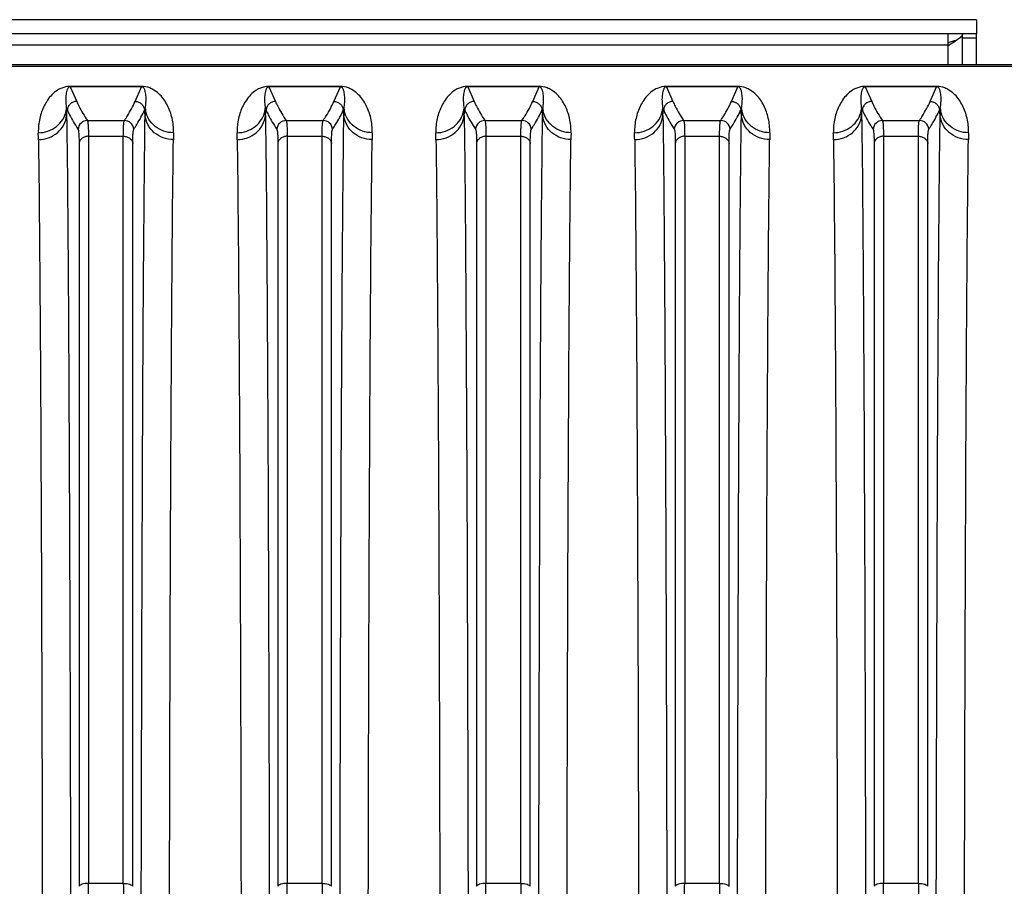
# Model space of a CAD drawing. Extents: x -1747 to 1181, y 8 to 1619.
# Tile 46 of 72: x -939 to -835, y 1482 to 1573. Entities that reach past the tile are written whole.
import ezdxf

# ---------------------------------------------------------------- set-up
doc = ezdxf.new("R2010")
doc.units = 0
doc.header["$LTSCALE"] = 65.395
doc.layers.get('0').update_dxf_attribs({"linetype": 'CONTINUOUS'})

msp = doc.modelspace()

# ---------------------------------------------------------------- linework, layer by layer
at = {"color": 3, "linetype": 'CONTINUOUS'}
for p, q in [((-837.63, 1573.07), (-967.63, 1573.07)), ((-837.63, 1568.29), (-837.63, 1571.57))]:
    msp.add_line(p, q, dxfattribs=at)
at = {"color": 7, "linetype": 'CONTINUOUS'}
for p, q in [((-837.63, 1573.07), (-837.63, 1571.57)), ((-837.63, 1571.57), (-967.63, 1571.57)), ((-840.63, 1570.31), (-840.63, 1571.57)), ((-839.13, 1568.29), (-839.13, 1571.57))]:
    msp.add_line(p, q, dxfattribs=at)
at = {"color": 9, "linetype": 'CONTINUOUS'}
for p, q in [((-839.13, 1571.15), (-837.63, 1571.15)), ((-840.63, 1570.38), (-964.63, 1570.38)), ((-840.63, 1568.29), (-840.63, 1570.31)), ((-742.13, 1568.12), (-961.2, 1568.12)), ((-933.4, 1565.98), (-932.72, 1564.43)), ((-926.54, 1564.43), (-925.86, 1565.98)), ((-926.34, 1566.02), (-926.36, 1565.98)), ((-912.4, 1565.98), (-911.72, 1564.43)), ((-905.54, 1564.43), (-904.86, 1565.98)), ((-905.34, 1566.02), (-905.36, 1565.98)), ((-891.4, 1565.98), (-890.72, 1564.43)), ((-884.54, 1564.43), (-883.86, 1565.98)), ((-884.34, 1566.02), (-884.36, 1565.98)), ((-870.4, 1565.98), (-869.72, 1564.43)), ((-863.54, 1564.43), (-862.86, 1565.98)), ((-863.34, 1566.02), (-863.36, 1565.98)), ((-849.4, 1565.98), (-848.72, 1564.43)), ((-842.54, 1564.43), (-841.86, 1565.98)), ((-842.34, 1566.02), (-842.36, 1565.98)), ((-931.59, 1562.42), (-927.67, 1562.42)), ((-910.59, 1562.42), (-906.67, 1562.42)), ((-889.59, 1562.42), (-885.67, 1562.42)), ((-868.59, 1562.42), (-864.67, 1562.42)), ((-847.59, 1562.42), (-843.67, 1562.42)), ((-931.48, 1560.76), (-931.48, 1481.83)), ((-931.48, 1560.76), (-927.79, 1560.76)), ((-927.79, 1481.83), (-927.79, 1560.76)), ((-910.48, 1560.76), (-910.48, 1481.83)), ((-910.48, 1560.76), (-906.79, 1560.76)), ((-906.79, 1481.83), (-906.79, 1560.76)), ((-889.48, 1560.76), (-889.48, 1481.83)), ((-889.48, 1560.76), (-885.79, 1560.76)), ((-885.79, 1481.83), (-885.79, 1560.76)), ((-868.48, 1560.76), (-868.48, 1481.83)), ((-868.48, 1560.76), (-864.79, 1560.76)), ((-864.79, 1481.83), (-864.79, 1560.76)), ((-847.48, 1560.76), (-847.48, 1481.83)), ((-847.48, 1560.76), (-843.79, 1560.76)), ((-843.79, 1481.83), (-843.79, 1560.76)), ((-932.47, 1560.01), (-932.47, 1481.53)), ((-926.79, 1481.53), (-926.79, 1560.01)), ((-911.47, 1560.01), (-911.47, 1481.53)), ((-905.79, 1481.53), (-905.79, 1560.01)), ((-890.47, 1560.01), (-890.47, 1481.53)), ((-884.79, 1481.53), (-884.79, 1560.01)), ((-869.47, 1560.01), (-869.47, 1481.53)), ((-863.79, 1481.53), (-863.79, 1560.01)), ((-848.47, 1560.01), (-848.47, 1481.53)), ((-842.79, 1481.53), (-842.79, 1560.01)), ((-927.79, 1481.83), (-931.48, 1481.83)), ((-906.79, 1481.83), (-910.48, 1481.83)), ((-885.79, 1481.83), (-889.48, 1481.83)), ((-864.79, 1481.83), (-868.48, 1481.83)), ((-843.79, 1481.83), (-847.48, 1481.83))]:
    msp.add_line(p, q, dxfattribs=at)
at = {"color": 6, "linetype": 'CONTINUOUS'}
msp.add_line((-742.13, 1568.29), (-961.2, 1568.29), dxfattribs=at)
at = {"color": 2, "linetype": 'CONTINUOUS'}
for p, q in [((-933.4, 1566.02), (-933.4, 1565.98)), ((-925.86, 1566.02), (-933.4, 1566.02)), ((-925.86, 1565.98), (-933.4, 1565.98)), ((-925.86, 1566.02), (-925.86, 1565.98)), ((-912.4, 1566.02), (-912.4, 1565.98)), ((-904.86, 1566.02), (-912.4, 1566.02)), ((-904.86, 1565.98), (-912.4, 1565.98)), ((-904.86, 1566.02), (-904.86, 1565.98)), ((-891.4, 1566.02), (-891.4, 1565.98)), ((-883.86, 1566.02), (-891.4, 1566.02)), ((-883.86, 1565.98), (-891.4, 1565.98)), ((-883.86, 1566.02), (-883.86, 1565.98)), ((-870.4, 1566.02), (-870.4, 1565.98)), ((-862.86, 1566.02), (-870.4, 1566.02)), ((-862.86, 1565.98), (-870.4, 1565.98)), ((-862.86, 1566.02), (-862.86, 1565.98)), ((-849.4, 1566.02), (-849.4, 1565.98)), ((-841.86, 1566.02), (-849.4, 1566.02)), ((-841.86, 1565.98), (-849.4, 1565.98)), ((-841.86, 1566.02), (-841.86, 1565.98)), ((-933.79, 1563.7), (-933.71, 1563.53)), ((-925.55, 1563.53), (-925.47, 1563.7)), ((-925.48, 1563.57), (-925.47, 1563.7)), ((-912.79, 1563.7), (-912.71, 1563.53)), ((-904.55, 1563.53), (-904.47, 1563.7)), ((-904.48, 1563.57), (-904.47, 1563.7)), ((-891.79, 1563.7), (-891.71, 1563.53)), ((-883.55, 1563.53), (-883.47, 1563.7)), ((-883.48, 1563.57), (-883.47, 1563.7)), ((-870.79, 1563.7), (-870.71, 1563.53)), ((-862.55, 1563.53), (-862.47, 1563.7)), ((-862.48, 1563.57), (-862.47, 1563.7)), ((-849.79, 1563.7), (-849.71, 1563.53)), ((-841.55, 1563.53), (-841.47, 1563.7)), ((-841.48, 1563.57), (-841.47, 1563.7)), ((-933.78, 1562.95), (-933.71, 1563.53)), ((-933.78, 1563.45), (-933.78, 1563.33)), ((-925.49, 1562.95), (-925.55, 1563.53)), ((-925.48, 1563.33), (-925.48, 1563.57)), ((-912.78, 1562.95), (-912.71, 1563.53)), ((-912.78, 1563.45), (-912.78, 1563.33)), ((-904.49, 1562.95), (-904.55, 1563.53)), ((-904.48, 1563.33), (-904.48, 1563.57)), ((-891.78, 1562.95), (-891.71, 1563.53)), ((-891.78, 1563.45), (-891.78, 1563.33)), ((-883.49, 1562.95), (-883.55, 1563.53)), ((-883.48, 1563.33), (-883.48, 1563.57)), ((-870.78, 1562.95), (-870.71, 1563.53)), ((-870.78, 1563.45), (-870.78, 1563.33)), ((-862.49, 1562.95), (-862.55, 1563.53)), ((-862.48, 1563.33), (-862.48, 1563.57)), ((-849.78, 1562.95), (-849.71, 1563.53)), ((-849.78, 1563.45), (-849.78, 1563.33)), ((-841.49, 1562.95), (-841.55, 1563.53)), ((-841.48, 1563.33), (-841.48, 1563.57))]:
    msp.add_line(p, q, dxfattribs=at)
at = {"color": 3, "linetype": 'CONTINUOUS'}
for centre, radius, start, end in [((-832.99, 1547.12), 24.72, 105.7907, 106.7471), ((-834.74, 1552.92), 18.66, 107.0266, 108.393), ((-833.99, 1550.5), 21.19, 106.7745, 107.0489)]:
    msp.add_arc(centre, radius, start, end, dxfattribs=at)
at = {"color": 7, "linetype": 'CONTINUOUS'}
msp.add_arc((-833.49, 1559.58), 12.89, 123.4912, 123.6607, dxfattribs=at)
at = {"color": 9, "linetype": 'CONTINUOUS'}
for centre, radius, start, end in [((-933.4, 1563.54), 2.48, 89.9983, 91.6002), ((-912.4, 1563.54), 2.48, 89.9983, 91.6002), ((-891.4, 1563.54), 2.48, 89.9983, 91.6002), ((-870.4, 1563.54), 2.48, 89.9983, 91.6002), ((-849.4, 1563.54), 2.48, 89.9983, 91.6002), ((-936.49, 1563.98), 2.71, 349.0893, 354.0116), ((-922.78, 1563.98), 2.71, 185.9884, 190.9107), ((-915.49, 1563.98), 2.71, 349.0893, 354.0116), ((-901.78, 1563.98), 2.71, 185.9884, 190.9107), ((-894.49, 1563.98), 2.71, 349.0893, 354.0116), ((-880.78, 1563.98), 2.71, 185.9884, 190.9107), ((-873.49, 1563.98), 2.71, 349.0893, 354.0116), ((-859.78, 1563.98), 2.71, 185.9884, 190.9107), ((-852.49, 1563.98), 2.71, 349.0893, 354.0116), ((-838.78, 1563.98), 2.71, 185.9884, 190.9107), ((-931.58, 1561.42), 1, 90.1928, 174.9175), ((-927.68, 1561.42), 1, 5.0825, 89.8072), ((-910.58, 1561.42), 1, 90.1928, 174.9175), ((-906.68, 1561.42), 1, 5.0825, 89.8072), ((-889.58, 1561.42), 1, 90.1928, 174.9175), ((-885.68, 1561.42), 1, 5.0825, 89.8072), ((-868.58, 1561.42), 1, 90.1928, 174.9175), ((-864.68, 1561.42), 1, 5.0825, 89.8072), ((-847.58, 1561.42), 1, 90.1928, 174.9175), ((-843.68, 1561.42), 1, 5.0825, 89.8072), ((-1058.21, 1558.69), 121.46, 0.8039, 1.1472), ((-798.13, 1558.64), 124.38, 178.8568, 179.1921), ((-1037.21, 1558.69), 121.46, 0.8039, 1.1472), ((-777.13, 1558.64), 124.38, 178.8568, 179.1921), ((-1016.21, 1558.69), 121.46, 0.8039, 1.1472), ((-756.13, 1558.64), 124.38, 178.8568, 179.1921), ((-995.21, 1558.69), 121.46, 0.8039, 1.1472), ((-735.13, 1558.64), 124.38, 178.8568, 179.1921), ((-974.21, 1558.69), 121.46, 0.8039, 1.1472), ((-714.13, 1558.64), 124.38, 178.8568, 179.1921), ((-1043.3, 1481.84), 111.82, 359.2402, 359.9957), ((-813.72, 1481.85), 114.07, 180.0117, 180.7523), ((-1022.3, 1481.84), 111.82, 359.2402, 359.9957), ((-792.72, 1481.85), 114.07, 180.0117, 180.7523), ((-1001.3, 1481.84), 111.82, 359.2402, 359.9957), ((-771.72, 1481.85), 114.07, 180.0117, 180.7523), ((-980.3, 1481.84), 111.82, 359.2402, 359.9957), ((-750.72, 1481.85), 114.07, 180.0117, 180.7523), ((-959.3, 1481.84), 111.82, 359.2402, 359.9957), ((-729.72, 1481.85), 114.07, 180.0117, 180.7523)]:
    msp.add_arc(centre, radius, start, end, dxfattribs=at)
at = {"color": 2, "linetype": 'CONTINUOUS'}
for centre, radius, start, end in [((-1056.09, 1561.3), 122.33, 1.0101, 1.1244), ((-1035.09, 1561.3), 122.33, 1.0101, 1.1244), ((-1014.09, 1561.3), 122.33, 1.0101, 1.1244), ((-993.09, 1561.3), 122.33, 1.0101, 1.1244), ((-972.09, 1561.3), 122.33, 1.0101, 1.1244), ((-1066.7, 1561.12), 132.94, 0.7917, 0.9539), ((-792.56, 1561.12), 132.94, 179.0461, 179.2083), ((-1045.7, 1561.12), 132.94, 0.7917, 0.9539), ((-771.56, 1561.12), 132.94, 179.0461, 179.2083), ((-1024.7, 1561.12), 132.94, 0.7917, 0.9539), ((-750.56, 1561.12), 132.94, 179.0461, 179.2083), ((-1003.7, 1561.12), 132.94, 0.7917, 0.9539), ((-729.56, 1561.12), 132.94, 179.0461, 179.2083), ((-982.7, 1561.12), 132.94, 0.7917, 0.9539), ((-708.56, 1561.12), 132.94, 179.0461, 179.2083)]:
    msp.add_arc(centre, radius, start, end, dxfattribs=at)
at = {"color": 7, "linetype": 'CONTINUOUS'}
for points, knots in [([(-839.22, 1571.33), (-839.27, 1571.27), (-839.38, 1571.15), (-839.7, 1570.91), (-839.97, 1570.74), (-840.16, 1570.61)], [0, 0, 0, 0, 0.187138, 0.418916, 1, 1, 1, 1]), ([(-839.13, 1571.57), (-839.13, 1571.55), (-839.14, 1571.46), (-839.18, 1571.38), (-839.22, 1571.33)], [0, 0, 0, 0, 0.230841, 1, 1, 1, 1]), ([(-840.16, 1570.61), (-840.2, 1570.59), (-840.34, 1570.5), (-840.49, 1570.41), (-840.6, 1570.33)], [0, 0, 0, 0, 0.243534, 1, 1, 1, 1])]:
    msp.add_open_spline(points, degree=3, knots=knots, dxfattribs=at)
at = {"color": 9, "linetype": 'CONTINUOUS'}
for points, knots in [([(-933.47, 1566.02), (-933.75, 1566.01), (-934.19, 1565.92), (-934.83, 1565.6), (-935.34, 1565.17), (-935.8, 1564.6), (-936.28, 1563.78), (-936.69, 1562.62), (-936.78, 1561.64), (-936.77, 1561.13)], [0, 0, 0, 0, 0.128714, 0.20557, 0.327429, 0.437184, 0.544446, 0.763582, 1, 1, 1, 1]), ([(-933.4, 1565.98), (-933.46, 1565.98), (-933.55, 1565.95), (-933.64, 1565.85), (-933.7, 1565.74), (-933.75, 1565.61), (-933.8, 1565.44), (-933.84, 1565.21), (-933.87, 1564.93), (-933.88, 1564.64), (-933.86, 1564.22), (-933.83, 1563.91), (-933.79, 1563.7)], [0, 0, 0, 0, 0.07, 0.104738, 0.163618, 0.219023, 0.273797, 0.384422, 0.498285, 0.616271, 0.738908, 1, 1, 1, 1]), ([(-922.49, 1561.13), (-922.48, 1561.64), (-922.55, 1562.4), (-922.83, 1563.35), (-923.11, 1564), (-923.46, 1564.61), (-923.93, 1565.18), (-924.46, 1565.61), (-925.11, 1565.94), (-925.57, 1566.02), (-925.86, 1566.02)], [0, 0, 0, 0, 0.234607, 0.344988, 0.45245, 0.558913, 0.66795, 0.789418, 0.866785, 1, 1, 1, 1]), ([(-925.47, 1563.7), (-925.44, 1563.91), (-925.4, 1564.22), (-925.38, 1564.64), (-925.39, 1564.93), (-925.42, 1565.21), (-925.46, 1565.44), (-925.51, 1565.61), (-925.56, 1565.74), (-925.62, 1565.85), (-925.71, 1565.95), (-925.8, 1565.98), (-925.86, 1565.98)], [0, 0, 0, 0, 0.261092, 0.383729, 0.501716, 0.615578, 0.726203, 0.780977, 0.836383, 0.895263, 0.930001, 1, 1, 1, 1]), ([(-912.47, 1566.02), (-912.75, 1566.01), (-913.19, 1565.92), (-913.83, 1565.6), (-914.34, 1565.17), (-914.8, 1564.6), (-915.28, 1563.78), (-915.69, 1562.62), (-915.78, 1561.64), (-915.77, 1561.13)], [0, 0, 0, 0, 0.128714, 0.20557, 0.327429, 0.437184, 0.544446, 0.763582, 1, 1, 1, 1]), ([(-912.4, 1565.98), (-912.46, 1565.98), (-912.55, 1565.95), (-912.64, 1565.85), (-912.7, 1565.74), (-912.75, 1565.61), (-912.8, 1565.44), (-912.84, 1565.21), (-912.87, 1564.93), (-912.88, 1564.64), (-912.86, 1564.22), (-912.83, 1563.91), (-912.79, 1563.7)], [0, 0, 0, 0, 0.07, 0.104738, 0.163618, 0.219023, 0.273797, 0.384422, 0.498285, 0.616271, 0.738908, 1, 1, 1, 1]), ([(-901.49, 1561.13), (-901.48, 1561.64), (-901.55, 1562.4), (-901.83, 1563.35), (-902.11, 1564), (-902.46, 1564.61), (-902.93, 1565.18), (-903.46, 1565.61), (-904.11, 1565.94), (-904.57, 1566.02), (-904.86, 1566.02)], [0, 0, 0, 0, 0.234607, 0.344988, 0.45245, 0.558913, 0.66795, 0.789418, 0.866785, 1, 1, 1, 1]), ([(-904.47, 1563.7), (-904.44, 1563.91), (-904.4, 1564.22), (-904.38, 1564.64), (-904.39, 1564.93), (-904.42, 1565.21), (-904.46, 1565.44), (-904.51, 1565.61), (-904.56, 1565.74), (-904.62, 1565.85), (-904.71, 1565.95), (-904.8, 1565.98), (-904.86, 1565.98)], [0, 0, 0, 0, 0.261092, 0.383729, 0.501716, 0.615578, 0.726203, 0.780977, 0.836383, 0.895263, 0.930001, 1, 1, 1, 1]), ([(-891.47, 1566.02), (-891.75, 1566.01), (-892.19, 1565.92), (-892.83, 1565.6), (-893.34, 1565.17), (-893.8, 1564.6), (-894.28, 1563.78), (-894.69, 1562.62), (-894.78, 1561.64), (-894.77, 1561.13)], [0, 0, 0, 0, 0.128714, 0.20557, 0.327429, 0.437184, 0.544446, 0.763582, 1, 1, 1, 1]), ([(-891.4, 1565.98), (-891.46, 1565.98), (-891.55, 1565.95), (-891.64, 1565.85), (-891.7, 1565.74), (-891.75, 1565.61), (-891.8, 1565.44), (-891.84, 1565.21), (-891.87, 1564.93), (-891.88, 1564.64), (-891.86, 1564.22), (-891.83, 1563.91), (-891.79, 1563.7)], [0, 0, 0, 0, 0.07, 0.104738, 0.163618, 0.219023, 0.273797, 0.384422, 0.498285, 0.616271, 0.738908, 1, 1, 1, 1]), ([(-880.49, 1561.13), (-880.48, 1561.64), (-880.55, 1562.4), (-880.83, 1563.35), (-881.11, 1564), (-881.46, 1564.61), (-881.93, 1565.18), (-882.46, 1565.61), (-883.11, 1565.94), (-883.57, 1566.02), (-883.86, 1566.02)], [0, 0, 0, 0, 0.234607, 0.344988, 0.45245, 0.558913, 0.66795, 0.789418, 0.866785, 1, 1, 1, 1]), ([(-883.47, 1563.7), (-883.44, 1563.91), (-883.4, 1564.22), (-883.38, 1564.64), (-883.39, 1564.93), (-883.42, 1565.21), (-883.46, 1565.44), (-883.51, 1565.61), (-883.56, 1565.74), (-883.62, 1565.85), (-883.71, 1565.95), (-883.8, 1565.98), (-883.86, 1565.98)], [0, 0, 0, 0, 0.261092, 0.383729, 0.501716, 0.615578, 0.726203, 0.780977, 0.836383, 0.895263, 0.930001, 1, 1, 1, 1]), ([(-870.47, 1566.02), (-870.75, 1566.01), (-871.19, 1565.92), (-871.83, 1565.6), (-872.34, 1565.17), (-872.8, 1564.6), (-873.28, 1563.78), (-873.69, 1562.62), (-873.78, 1561.64), (-873.77, 1561.13)], [0, 0, 0, 0, 0.128714, 0.20557, 0.327429, 0.437184, 0.544446, 0.763582, 1, 1, 1, 1]), ([(-870.4, 1565.98), (-870.46, 1565.98), (-870.55, 1565.95), (-870.64, 1565.85), (-870.7, 1565.74), (-870.75, 1565.61), (-870.8, 1565.44), (-870.84, 1565.21), (-870.87, 1564.93), (-870.88, 1564.64), (-870.86, 1564.22), (-870.83, 1563.91), (-870.79, 1563.7)], [0, 0, 0, 0, 0.07, 0.104738, 0.163618, 0.219023, 0.273797, 0.384422, 0.498285, 0.616271, 0.738908, 1, 1, 1, 1]), ([(-859.49, 1561.13), (-859.48, 1561.64), (-859.55, 1562.4), (-859.83, 1563.35), (-860.11, 1564), (-860.46, 1564.61), (-860.93, 1565.18), (-861.46, 1565.61), (-862.11, 1565.94), (-862.57, 1566.02), (-862.86, 1566.02)], [0, 0, 0, 0, 0.234607, 0.344988, 0.45245, 0.558913, 0.66795, 0.789418, 0.866785, 1, 1, 1, 1]), ([(-862.47, 1563.7), (-862.44, 1563.91), (-862.4, 1564.22), (-862.38, 1564.64), (-862.39, 1564.93), (-862.42, 1565.21), (-862.46, 1565.44), (-862.51, 1565.61), (-862.56, 1565.74), (-862.62, 1565.85), (-862.71, 1565.95), (-862.8, 1565.98), (-862.86, 1565.98)], [0, 0, 0, 0, 0.261092, 0.383729, 0.501716, 0.615578, 0.726203, 0.780977, 0.836383, 0.895263, 0.930001, 1, 1, 1, 1]), ([(-849.47, 1566.02), (-849.75, 1566.01), (-850.19, 1565.92), (-850.83, 1565.6), (-851.34, 1565.17), (-851.8, 1564.6), (-852.28, 1563.78), (-852.69, 1562.62), (-852.78, 1561.64), (-852.77, 1561.13)], [0, 0, 0, 0, 0.128714, 0.20557, 0.327429, 0.437184, 0.544446, 0.763582, 1, 1, 1, 1]), ([(-849.4, 1565.98), (-849.46, 1565.98), (-849.55, 1565.95), (-849.64, 1565.85), (-849.7, 1565.74), (-849.75, 1565.61), (-849.8, 1565.44), (-849.84, 1565.21), (-849.87, 1564.93), (-849.88, 1564.64), (-849.86, 1564.22), (-849.83, 1563.91), (-849.79, 1563.7)], [0, 0, 0, 0, 0.07, 0.104738, 0.163618, 0.219023, 0.273797, 0.384422, 0.498285, 0.616271, 0.738908, 1, 1, 1, 1]), ([(-838.49, 1561.13), (-838.48, 1561.64), (-838.55, 1562.4), (-838.83, 1563.35), (-839.11, 1564), (-839.46, 1564.61), (-839.93, 1565.18), (-840.46, 1565.61), (-841.11, 1565.94), (-841.57, 1566.02), (-841.86, 1566.02)], [0, 0, 0, 0, 0.234607, 0.344988, 0.45245, 0.558913, 0.66795, 0.789418, 0.866785, 1, 1, 1, 1]), ([(-841.47, 1563.7), (-841.44, 1563.91), (-841.4, 1564.22), (-841.38, 1564.64), (-841.39, 1564.93), (-841.42, 1565.21), (-841.46, 1565.44), (-841.51, 1565.61), (-841.56, 1565.74), (-841.62, 1565.85), (-841.71, 1565.95), (-841.8, 1565.98), (-841.86, 1565.98)], [0, 0, 0, 0, 0.261092, 0.383729, 0.501716, 0.615578, 0.726203, 0.780977, 0.836383, 0.895263, 0.930001, 1, 1, 1, 1]), ([(-932.72, 1564.43), (-932.84, 1564.43), (-933.09, 1564.39), (-933.41, 1564.19), (-933.63, 1563.89), (-933.7, 1563.65), (-933.71, 1563.53)], [0, 0, 0, 0, 0.250132, 0.500275, 0.750261, 1, 1, 1, 1]), ([(-932.72, 1564.43), (-932.64, 1564.26), (-932.31, 1563.57), (-931.91, 1562.91), (-931.59, 1562.42)], [0, 0, 0, 0, 0.240945, 1, 1, 1, 1]), ([(-927.67, 1562.42), (-927.56, 1562.59), (-927.14, 1563.23), (-926.77, 1563.91), (-926.54, 1564.43)], [0, 0, 0, 0, 0.259434, 1, 1, 1, 1]), ([(-926.54, 1564.43), (-926.42, 1564.43), (-926.17, 1564.39), (-925.86, 1564.19), (-925.63, 1563.89), (-925.56, 1563.65), (-925.55, 1563.53)], [0, 0, 0, 0, 0.250132, 0.500275, 0.750261, 1, 1, 1, 1]), ([(-911.72, 1564.43), (-911.84, 1564.43), (-912.09, 1564.39), (-912.41, 1564.19), (-912.63, 1563.89), (-912.7, 1563.65), (-912.71, 1563.53)], [0, 0, 0, 0, 0.250132, 0.500275, 0.750261, 1, 1, 1, 1]), ([(-911.72, 1564.43), (-911.64, 1564.26), (-911.31, 1563.57), (-910.91, 1562.91), (-910.59, 1562.42)], [0, 0, 0, 0, 0.240945, 1, 1, 1, 1]), ([(-906.67, 1562.42), (-906.56, 1562.59), (-906.14, 1563.23), (-905.77, 1563.91), (-905.54, 1564.43)], [0, 0, 0, 0, 0.259434, 1, 1, 1, 1]), ([(-905.54, 1564.43), (-905.42, 1564.43), (-905.17, 1564.39), (-904.86, 1564.19), (-904.63, 1563.89), (-904.56, 1563.65), (-904.55, 1563.53)], [0, 0, 0, 0, 0.250132, 0.500275, 0.750261, 1, 1, 1, 1]), ([(-890.72, 1564.43), (-890.84, 1564.43), (-891.09, 1564.39), (-891.41, 1564.19), (-891.63, 1563.89), (-891.7, 1563.65), (-891.71, 1563.53)], [0, 0, 0, 0, 0.250132, 0.500275, 0.750261, 1, 1, 1, 1]), ([(-890.72, 1564.43), (-890.64, 1564.26), (-890.31, 1563.57), (-889.91, 1562.91), (-889.59, 1562.42)], [0, 0, 0, 0, 0.240945, 1, 1, 1, 1]), ([(-885.67, 1562.42), (-885.56, 1562.59), (-885.14, 1563.23), (-884.77, 1563.91), (-884.54, 1564.43)], [0, 0, 0, 0, 0.259434, 1, 1, 1, 1]), ([(-884.54, 1564.43), (-884.42, 1564.43), (-884.17, 1564.39), (-883.86, 1564.19), (-883.63, 1563.89), (-883.56, 1563.65), (-883.55, 1563.53)], [0, 0, 0, 0, 0.250132, 0.500275, 0.750261, 1, 1, 1, 1]), ([(-869.72, 1564.43), (-869.84, 1564.43), (-870.09, 1564.39), (-870.41, 1564.19), (-870.63, 1563.89), (-870.7, 1563.65), (-870.71, 1563.53)], [0, 0, 0, 0, 0.250132, 0.500275, 0.750261, 1, 1, 1, 1]), ([(-869.72, 1564.43), (-869.64, 1564.26), (-869.31, 1563.57), (-868.91, 1562.91), (-868.59, 1562.42)], [0, 0, 0, 0, 0.240945, 1, 1, 1, 1]), ([(-864.67, 1562.42), (-864.56, 1562.59), (-864.14, 1563.23), (-863.77, 1563.91), (-863.54, 1564.43)], [0, 0, 0, 0, 0.259434, 1, 1, 1, 1]), ([(-863.54, 1564.43), (-863.42, 1564.43), (-863.17, 1564.39), (-862.86, 1564.19), (-862.63, 1563.89), (-862.56, 1563.65), (-862.55, 1563.53)], [0, 0, 0, 0, 0.250132, 0.500275, 0.750261, 1, 1, 1, 1]), ([(-848.72, 1564.43), (-848.84, 1564.43), (-849.09, 1564.39), (-849.41, 1564.19), (-849.63, 1563.89), (-849.7, 1563.65), (-849.71, 1563.53)], [0, 0, 0, 0, 0.250132, 0.500275, 0.750261, 1, 1, 1, 1]), ([(-848.72, 1564.43), (-848.64, 1564.26), (-848.31, 1563.57), (-847.91, 1562.91), (-847.59, 1562.42)], [0, 0, 0, 0, 0.240945, 1, 1, 1, 1]), ([(-843.67, 1562.42), (-843.56, 1562.59), (-843.14, 1563.23), (-842.77, 1563.91), (-842.54, 1564.43)], [0, 0, 0, 0, 0.259434, 1, 1, 1, 1]), ([(-842.54, 1564.43), (-842.42, 1564.43), (-842.17, 1564.39), (-841.86, 1564.19), (-841.63, 1563.89), (-841.56, 1563.65), (-841.55, 1563.53)], [0, 0, 0, 0, 0.250132, 0.500275, 0.750261, 1, 1, 1, 1]), ([(-936.77, 1561.13), (-936.43, 1561.13), (-935.74, 1561.24), (-934.82, 1561.74), (-934.13, 1562.51), (-933.88, 1563.14), (-933.82, 1563.47)], [0, 0, 0, 0, 0.25517, 0.507665, 0.755829, 1, 1, 1, 1]), ([(-936.76, 1560.4), (-936.4, 1560.4), (-935.66, 1560.53), (-934.71, 1561.08), (-934.03, 1561.92), (-933.81, 1562.61), (-933.78, 1562.95)], [0, 0, 0, 0, 0.256163, 0.508997, 0.756671, 1, 1, 1, 1]), ([(-933.78, 1562.95), (-933.71, 1558.43), (-933.62, 1547.41), (-933.51, 1528.26), (-933.42, 1504.26), (-933.38, 1486.76), (-933.36, 1477.39)], [0, 0, 0, 0, 0.158735, 0.386281, 0.671398, 1, 1, 1, 1]), ([(-933.71, 1563.53), (-933.64, 1563.36), (-933.31, 1562.66), (-932.91, 1562), (-932.58, 1561.51)], [0, 0, 0, 0, 0.240927, 1, 1, 1, 1]), ([(-926.68, 1561.51), (-926.57, 1561.68), (-926.15, 1562.32), (-925.78, 1563.01), (-925.55, 1563.53)], [0, 0, 0, 0, 0.259438, 1, 1, 1, 1]), ([(-925.9, 1477.39), (-925.88, 1486.76), (-925.84, 1504.26), (-925.76, 1528.26), (-925.65, 1547.41), (-925.55, 1558.43), (-925.49, 1562.95)], [0, 0, 0, 0, 0.328601, 0.613718, 0.841265, 1, 1, 1, 1]), ([(-922.5, 1560.4), (-922.87, 1560.4), (-923.6, 1560.53), (-924.55, 1561.08), (-925.24, 1561.92), (-925.45, 1562.61), (-925.49, 1562.95)], [0, 0, 0, 0, 0.256163, 0.508997, 0.756671, 1, 1, 1, 1]), ([(-922.49, 1561.13), (-922.83, 1561.13), (-923.53, 1561.24), (-924.44, 1561.74), (-925.13, 1562.51), (-925.38, 1563.14), (-925.44, 1563.47)], [0, 0, 0, 0, 0.25517, 0.507665, 0.755829, 1, 1, 1, 1]), ([(-915.77, 1561.13), (-915.43, 1561.13), (-914.74, 1561.24), (-913.82, 1561.74), (-913.13, 1562.51), (-912.88, 1563.14), (-912.82, 1563.47)], [0, 0, 0, 0, 0.25517, 0.507665, 0.755829, 1, 1, 1, 1]), ([(-915.76, 1560.4), (-915.4, 1560.4), (-914.66, 1560.53), (-913.71, 1561.08), (-913.03, 1561.92), (-912.81, 1562.61), (-912.78, 1562.95)], [0, 0, 0, 0, 0.256163, 0.508997, 0.756671, 1, 1, 1, 1]), ([(-912.78, 1562.95), (-912.71, 1558.43), (-912.62, 1547.41), (-912.51, 1528.26), (-912.42, 1504.26), (-912.38, 1486.76), (-912.36, 1477.39)], [0, 0, 0, 0, 0.158735, 0.386281, 0.671398, 1, 1, 1, 1]), ([(-912.71, 1563.53), (-912.64, 1563.36), (-912.31, 1562.66), (-911.91, 1562), (-911.58, 1561.51)], [0, 0, 0, 0, 0.240927, 1, 1, 1, 1]), ([(-905.68, 1561.51), (-905.57, 1561.68), (-905.15, 1562.32), (-904.78, 1563.01), (-904.55, 1563.53)], [0, 0, 0, 0, 0.259438, 1, 1, 1, 1]), ([(-904.9, 1477.39), (-904.88, 1486.76), (-904.84, 1504.26), (-904.76, 1528.26), (-904.65, 1547.41), (-904.55, 1558.43), (-904.49, 1562.95)], [0, 0, 0, 0, 0.328601, 0.613718, 0.841265, 1, 1, 1, 1]), ([(-901.5, 1560.4), (-901.87, 1560.4), (-902.6, 1560.53), (-903.55, 1561.08), (-904.24, 1561.92), (-904.45, 1562.61), (-904.49, 1562.95)], [0, 0, 0, 0, 0.256163, 0.508997, 0.756671, 1, 1, 1, 1]), ([(-901.49, 1561.13), (-901.83, 1561.13), (-902.53, 1561.24), (-903.44, 1561.74), (-904.13, 1562.51), (-904.38, 1563.14), (-904.44, 1563.47)], [0, 0, 0, 0, 0.25517, 0.507665, 0.755829, 1, 1, 1, 1]), ([(-894.77, 1561.13), (-894.43, 1561.13), (-893.74, 1561.24), (-892.82, 1561.74), (-892.13, 1562.51), (-891.88, 1563.14), (-891.82, 1563.47)], [0, 0, 0, 0, 0.25517, 0.507665, 0.755829, 1, 1, 1, 1]), ([(-894.76, 1560.4), (-894.4, 1560.4), (-893.66, 1560.53), (-892.71, 1561.08), (-892.03, 1561.92), (-891.81, 1562.61), (-891.78, 1562.95)], [0, 0, 0, 0, 0.256163, 0.508997, 0.756671, 1, 1, 1, 1]), ([(-891.78, 1562.95), (-891.71, 1558.43), (-891.62, 1547.41), (-891.51, 1528.26), (-891.42, 1504.26), (-891.38, 1486.76), (-891.36, 1477.39)], [0, 0, 0, 0, 0.158735, 0.386281, 0.671398, 1, 1, 1, 1]), ([(-891.71, 1563.53), (-891.64, 1563.36), (-891.31, 1562.66), (-890.91, 1562), (-890.58, 1561.51)], [0, 0, 0, 0, 0.240927, 1, 1, 1, 1]), ([(-884.68, 1561.51), (-884.57, 1561.68), (-884.15, 1562.32), (-883.78, 1563.01), (-883.55, 1563.53)], [0, 0, 0, 0, 0.259438, 1, 1, 1, 1]), ([(-883.9, 1477.39), (-883.88, 1486.76), (-883.84, 1504.26), (-883.76, 1528.26), (-883.65, 1547.41), (-883.55, 1558.43), (-883.49, 1562.95)], [0, 0, 0, 0, 0.328601, 0.613718, 0.841265, 1, 1, 1, 1]), ([(-880.5, 1560.4), (-880.87, 1560.4), (-881.6, 1560.53), (-882.55, 1561.08), (-883.24, 1561.92), (-883.45, 1562.61), (-883.49, 1562.95)], [0, 0, 0, 0, 0.256163, 0.508997, 0.756671, 1, 1, 1, 1]), ([(-880.49, 1561.13), (-880.83, 1561.13), (-881.53, 1561.24), (-882.44, 1561.74), (-883.13, 1562.51), (-883.38, 1563.14), (-883.44, 1563.47)], [0, 0, 0, 0, 0.25517, 0.507665, 0.755829, 1, 1, 1, 1]), ([(-873.77, 1561.13), (-873.43, 1561.13), (-872.74, 1561.24), (-871.82, 1561.74), (-871.13, 1562.51), (-870.88, 1563.14), (-870.82, 1563.47)], [0, 0, 0, 0, 0.25517, 0.507665, 0.755829, 1, 1, 1, 1]), ([(-873.76, 1560.4), (-873.4, 1560.4), (-872.66, 1560.53), (-871.71, 1561.08), (-871.03, 1561.92), (-870.81, 1562.61), (-870.78, 1562.95)], [0, 0, 0, 0, 0.256163, 0.508997, 0.756671, 1, 1, 1, 1]), ([(-870.78, 1562.95), (-870.71, 1558.43), (-870.62, 1547.41), (-870.51, 1528.26), (-870.42, 1504.26), (-870.38, 1486.76), (-870.36, 1477.39)], [0, 0, 0, 0, 0.158735, 0.386281, 0.671398, 1, 1, 1, 1]), ([(-870.71, 1563.53), (-870.64, 1563.36), (-870.31, 1562.66), (-869.91, 1562), (-869.58, 1561.51)], [0, 0, 0, 0, 0.240927, 1, 1, 1, 1]), ([(-863.68, 1561.51), (-863.57, 1561.68), (-863.15, 1562.32), (-862.78, 1563.01), (-862.55, 1563.53)], [0, 0, 0, 0, 0.259438, 1, 1, 1, 1]), ([(-862.9, 1477.39), (-862.88, 1486.76), (-862.84, 1504.26), (-862.76, 1528.26), (-862.65, 1547.41), (-862.55, 1558.43), (-862.49, 1562.95)], [0, 0, 0, 0, 0.328601, 0.613718, 0.841265, 1, 1, 1, 1]), ([(-859.5, 1560.4), (-859.87, 1560.4), (-860.6, 1560.53), (-861.55, 1561.08), (-862.24, 1561.92), (-862.45, 1562.61), (-862.49, 1562.95)], [0, 0, 0, 0, 0.256163, 0.508997, 0.756671, 1, 1, 1, 1]), ([(-859.49, 1561.13), (-859.83, 1561.13), (-860.53, 1561.24), (-861.44, 1561.74), (-862.13, 1562.51), (-862.38, 1563.14), (-862.44, 1563.47)], [0, 0, 0, 0, 0.25517, 0.507665, 0.755829, 1, 1, 1, 1]), ([(-852.77, 1561.13), (-852.43, 1561.13), (-851.74, 1561.24), (-850.82, 1561.74), (-850.13, 1562.51), (-849.88, 1563.14), (-849.82, 1563.47)], [0, 0, 0, 0, 0.25517, 0.507665, 0.755829, 1, 1, 1, 1]), ([(-852.76, 1560.4), (-852.4, 1560.4), (-851.66, 1560.53), (-850.71, 1561.08), (-850.03, 1561.92), (-849.81, 1562.61), (-849.78, 1562.95)], [0, 0, 0, 0, 0.256163, 0.508997, 0.756671, 1, 1, 1, 1]), ([(-849.78, 1562.95), (-849.71, 1558.43), (-849.62, 1547.41), (-849.51, 1528.26), (-849.42, 1504.26), (-849.38, 1486.76), (-849.36, 1477.39)], [0, 0, 0, 0, 0.158735, 0.386281, 0.671398, 1, 1, 1, 1]), ([(-849.71, 1563.53), (-849.64, 1563.36), (-849.31, 1562.66), (-848.91, 1562), (-848.58, 1561.51)], [0, 0, 0, 0, 0.240927, 1, 1, 1, 1]), ([(-842.68, 1561.51), (-842.57, 1561.68), (-842.15, 1562.32), (-841.78, 1563.01), (-841.55, 1563.53)], [0, 0, 0, 0, 0.259438, 1, 1, 1, 1]), ([(-841.9, 1477.39), (-841.88, 1486.76), (-841.84, 1504.26), (-841.76, 1528.26), (-841.65, 1547.41), (-841.55, 1558.43), (-841.49, 1562.95)], [0, 0, 0, 0, 0.328601, 0.613718, 0.841265, 1, 1, 1, 1]), ([(-838.5, 1560.4), (-838.87, 1560.4), (-839.6, 1560.53), (-840.55, 1561.08), (-841.24, 1561.92), (-841.45, 1562.61), (-841.49, 1562.95)], [0, 0, 0, 0, 0.256163, 0.508997, 0.756671, 1, 1, 1, 1]), ([(-838.49, 1561.13), (-838.83, 1561.13), (-839.53, 1561.24), (-840.44, 1561.74), (-841.13, 1562.51), (-841.38, 1563.14), (-841.44, 1563.47)], [0, 0, 0, 0, 0.25517, 0.507665, 0.755829, 1, 1, 1, 1]), ([(-931.59, 1562.42), (-931.58, 1562.4), (-931.56, 1562.35), (-931.54, 1562.24), (-931.52, 1562.09), (-931.5, 1561.81), (-931.48, 1561.36), (-931.48, 1560.97), (-931.48, 1560.76)], [0, 0, 0, 0, 0.042494, 0.108467, 0.198503, 0.312556, 0.611198, 1, 1, 1, 1]), ([(-927.79, 1560.76), (-927.79, 1560.97), (-927.78, 1561.36), (-927.77, 1561.81), (-927.74, 1562.09), (-927.73, 1562.24), (-927.71, 1562.35), (-927.69, 1562.4), (-927.67, 1562.42)], [0, 0, 0, 0, 0.388798, 0.687438, 0.801492, 0.891531, 0.957505, 1, 1, 1, 1]), ([(-910.59, 1562.42), (-910.58, 1562.4), (-910.56, 1562.35), (-910.54, 1562.24), (-910.52, 1562.09), (-910.5, 1561.81), (-910.48, 1561.36), (-910.48, 1560.97), (-910.48, 1560.76)], [0, 0, 0, 0, 0.042494, 0.108467, 0.198503, 0.312556, 0.611198, 1, 1, 1, 1]), ([(-906.79, 1560.76), (-906.79, 1560.97), (-906.78, 1561.36), (-906.77, 1561.81), (-906.74, 1562.09), (-906.73, 1562.24), (-906.71, 1562.35), (-906.69, 1562.4), (-906.67, 1562.42)], [0, 0, 0, 0, 0.388798, 0.687438, 0.801492, 0.891531, 0.957505, 1, 1, 1, 1]), ([(-889.59, 1562.42), (-889.58, 1562.4), (-889.56, 1562.35), (-889.54, 1562.24), (-889.52, 1562.09), (-889.5, 1561.81), (-889.48, 1561.36), (-889.48, 1560.97), (-889.48, 1560.76)], [0, 0, 0, 0, 0.042494, 0.108467, 0.198503, 0.312556, 0.611198, 1, 1, 1, 1]), ([(-885.79, 1560.76), (-885.79, 1560.97), (-885.78, 1561.36), (-885.77, 1561.81), (-885.74, 1562.09), (-885.73, 1562.24), (-885.71, 1562.35), (-885.69, 1562.4), (-885.67, 1562.42)], [0, 0, 0, 0, 0.388798, 0.687438, 0.801492, 0.891531, 0.957505, 1, 1, 1, 1]), ([(-868.59, 1562.42), (-868.58, 1562.4), (-868.56, 1562.35), (-868.54, 1562.24), (-868.52, 1562.09), (-868.5, 1561.81), (-868.48, 1561.36), (-868.48, 1560.97), (-868.48, 1560.76)], [0, 0, 0, 0, 0.042494, 0.108467, 0.198503, 0.312556, 0.611198, 1, 1, 1, 1]), ([(-864.79, 1560.76), (-864.79, 1560.97), (-864.78, 1561.36), (-864.77, 1561.81), (-864.74, 1562.09), (-864.73, 1562.24), (-864.71, 1562.35), (-864.69, 1562.4), (-864.67, 1562.42)], [0, 0, 0, 0, 0.388798, 0.687438, 0.801492, 0.891531, 0.957505, 1, 1, 1, 1]), ([(-847.59, 1562.42), (-847.58, 1562.4), (-847.56, 1562.35), (-847.54, 1562.24), (-847.52, 1562.09), (-847.5, 1561.81), (-847.48, 1561.36), (-847.48, 1560.97), (-847.48, 1560.76)], [0, 0, 0, 0, 0.042494, 0.108467, 0.198503, 0.312556, 0.611198, 1, 1, 1, 1]), ([(-843.79, 1560.76), (-843.79, 1560.97), (-843.78, 1561.36), (-843.77, 1561.81), (-843.74, 1562.09), (-843.73, 1562.24), (-843.71, 1562.35), (-843.69, 1562.4), (-843.67, 1562.42)], [0, 0, 0, 0, 0.388798, 0.687438, 0.801492, 0.891531, 0.957505, 1, 1, 1, 1]), ([(-932.58, 1561.51), (-932.57, 1561.49), (-932.55, 1561.44), (-932.52, 1561.29), (-932.49, 1561), (-932.47, 1560.55), (-932.47, 1560.2), (-932.47, 1560.01)], [0, 0, 0, 0, 0.043158, 0.10942, 0.313497, 0.611792, 1, 1, 1, 1]), ([(-931.48, 1560.76), (-931.6, 1560.76), (-931.84, 1560.72), (-932.15, 1560.56), (-932.38, 1560.32), (-932.46, 1560.11), (-932.47, 1560.01)], [0, 0, 0, 0, 0.269383, 0.528371, 0.771149, 1, 1, 1, 1]), ([(-927.79, 1560.76), (-927.67, 1560.76), (-927.43, 1560.72), (-927.11, 1560.56), (-926.88, 1560.32), (-926.8, 1560.11), (-926.79, 1560.01)], [0, 0, 0, 0, 0.269383, 0.528371, 0.771149, 1, 1, 1, 1]), ([(-926.79, 1560.01), (-926.79, 1560.2), (-926.79, 1560.55), (-926.77, 1561), (-926.74, 1561.29), (-926.71, 1561.44), (-926.69, 1561.49), (-926.68, 1561.51)], [0, 0, 0, 0, 0.388203, 0.686497, 0.890578, 0.956842, 1, 1, 1, 1]), ([(-911.58, 1561.51), (-911.57, 1561.49), (-911.55, 1561.44), (-911.52, 1561.29), (-911.49, 1561), (-911.47, 1560.55), (-911.47, 1560.2), (-911.47, 1560.01)], [0, 0, 0, 0, 0.043158, 0.10942, 0.313497, 0.611792, 1, 1, 1, 1]), ([(-910.48, 1560.76), (-910.6, 1560.76), (-910.84, 1560.72), (-911.15, 1560.56), (-911.38, 1560.32), (-911.46, 1560.11), (-911.47, 1560.01)], [0, 0, 0, 0, 0.269383, 0.528371, 0.771149, 1, 1, 1, 1]), ([(-906.79, 1560.76), (-906.67, 1560.76), (-906.43, 1560.72), (-906.11, 1560.56), (-905.88, 1560.32), (-905.8, 1560.11), (-905.79, 1560.01)], [0, 0, 0, 0, 0.269383, 0.528371, 0.771149, 1, 1, 1, 1]), ([(-905.79, 1560.01), (-905.79, 1560.2), (-905.79, 1560.55), (-905.77, 1561), (-905.74, 1561.29), (-905.71, 1561.44), (-905.69, 1561.49), (-905.68, 1561.51)], [0, 0, 0, 0, 0.388203, 0.686497, 0.890578, 0.956842, 1, 1, 1, 1]), ([(-890.58, 1561.51), (-890.57, 1561.49), (-890.55, 1561.44), (-890.52, 1561.29), (-890.49, 1561), (-890.47, 1560.55), (-890.47, 1560.2), (-890.47, 1560.01)], [0, 0, 0, 0, 0.043158, 0.10942, 0.313497, 0.611792, 1, 1, 1, 1]), ([(-889.48, 1560.76), (-889.6, 1560.76), (-889.84, 1560.72), (-890.15, 1560.56), (-890.38, 1560.32), (-890.46, 1560.11), (-890.47, 1560.01)], [0, 0, 0, 0, 0.269383, 0.528371, 0.771149, 1, 1, 1, 1]), ([(-885.79, 1560.76), (-885.67, 1560.76), (-885.43, 1560.72), (-885.11, 1560.56), (-884.88, 1560.32), (-884.8, 1560.11), (-884.79, 1560.01)], [0, 0, 0, 0, 0.269383, 0.528371, 0.771149, 1, 1, 1, 1]), ([(-884.79, 1560.01), (-884.79, 1560.2), (-884.79, 1560.55), (-884.77, 1561), (-884.74, 1561.29), (-884.71, 1561.44), (-884.69, 1561.49), (-884.68, 1561.51)], [0, 0, 0, 0, 0.388203, 0.686497, 0.890578, 0.956842, 1, 1, 1, 1]), ([(-869.58, 1561.51), (-869.57, 1561.49), (-869.55, 1561.44), (-869.52, 1561.29), (-869.49, 1561), (-869.47, 1560.55), (-869.47, 1560.2), (-869.47, 1560.01)], [0, 0, 0, 0, 0.043158, 0.10942, 0.313497, 0.611792, 1, 1, 1, 1]), ([(-868.48, 1560.76), (-868.6, 1560.76), (-868.84, 1560.72), (-869.15, 1560.56), (-869.38, 1560.32), (-869.46, 1560.11), (-869.47, 1560.01)], [0, 0, 0, 0, 0.269383, 0.528371, 0.771149, 1, 1, 1, 1]), ([(-864.79, 1560.76), (-864.67, 1560.76), (-864.43, 1560.72), (-864.11, 1560.56), (-863.88, 1560.32), (-863.8, 1560.11), (-863.79, 1560.01)], [0, 0, 0, 0, 0.269383, 0.528371, 0.771149, 1, 1, 1, 1]), ([(-863.79, 1560.01), (-863.79, 1560.2), (-863.79, 1560.55), (-863.77, 1561), (-863.74, 1561.29), (-863.71, 1561.44), (-863.69, 1561.49), (-863.68, 1561.51)], [0, 0, 0, 0, 0.388203, 0.686497, 0.890578, 0.956842, 1, 1, 1, 1]), ([(-848.58, 1561.51), (-848.57, 1561.49), (-848.55, 1561.44), (-848.52, 1561.29), (-848.49, 1561), (-848.47, 1560.55), (-848.47, 1560.2), (-848.47, 1560.01)], [0, 0, 0, 0, 0.043158, 0.10942, 0.313497, 0.611792, 1, 1, 1, 1]), ([(-847.48, 1560.76), (-847.6, 1560.76), (-847.84, 1560.72), (-848.15, 1560.56), (-848.38, 1560.32), (-848.46, 1560.11), (-848.47, 1560.01)], [0, 0, 0, 0, 0.269383, 0.528371, 0.771149, 1, 1, 1, 1]), ([(-843.79, 1560.76), (-843.67, 1560.76), (-843.43, 1560.72), (-843.11, 1560.56), (-842.88, 1560.32), (-842.8, 1560.11), (-842.79, 1560.01)], [0, 0, 0, 0, 0.269383, 0.528371, 0.771149, 1, 1, 1, 1]), ([(-842.79, 1560.01), (-842.79, 1560.2), (-842.79, 1560.55), (-842.77, 1561), (-842.74, 1561.29), (-842.71, 1561.44), (-842.69, 1561.49), (-842.68, 1561.51)], [0, 0, 0, 0, 0.388203, 0.686497, 0.890578, 0.956842, 1, 1, 1, 1]), ([(-936.76, 1560.4), (-936.7, 1555.96), (-936.6, 1545.15), (-936.49, 1526.37), (-936.4, 1502.84), (-936.36, 1485.67), (-936.35, 1476.48)], [0, 0, 0, 0, 0.158753, 0.386304, 0.671414, 1, 1, 1, 1]), ([(-922.91, 1476.48), (-922.9, 1485.67), (-922.86, 1502.84), (-922.77, 1526.37), (-922.66, 1545.15), (-922.56, 1555.96), (-922.5, 1560.4)], [0, 0, 0, 0, 0.328585, 0.613695, 0.841246, 1, 1, 1, 1]), ([(-915.76, 1560.4), (-915.7, 1555.96), (-915.6, 1545.15), (-915.49, 1526.37), (-915.4, 1502.84), (-915.36, 1485.67), (-915.35, 1476.48)], [0, 0, 0, 0, 0.158753, 0.386304, 0.671414, 1, 1, 1, 1]), ([(-901.91, 1476.48), (-901.9, 1485.67), (-901.86, 1502.84), (-901.77, 1526.37), (-901.66, 1545.15), (-901.56, 1555.96), (-901.5, 1560.4)], [0, 0, 0, 0, 0.328585, 0.613695, 0.841246, 1, 1, 1, 1]), ([(-894.76, 1560.4), (-894.7, 1555.96), (-894.6, 1545.15), (-894.49, 1526.37), (-894.4, 1502.84), (-894.36, 1485.67), (-894.35, 1476.48)], [0, 0, 0, 0, 0.158753, 0.386304, 0.671414, 1, 1, 1, 1]), ([(-880.91, 1476.48), (-880.9, 1485.67), (-880.86, 1502.84), (-880.77, 1526.37), (-880.66, 1545.15), (-880.56, 1555.96), (-880.5, 1560.4)], [0, 0, 0, 0, 0.328585, 0.613695, 0.841246, 1, 1, 1, 1]), ([(-873.76, 1560.4), (-873.7, 1555.96), (-873.6, 1545.15), (-873.49, 1526.37), (-873.4, 1502.84), (-873.36, 1485.67), (-873.35, 1476.48)], [0, 0, 0, 0, 0.158753, 0.386304, 0.671414, 1, 1, 1, 1]), ([(-859.91, 1476.48), (-859.9, 1485.67), (-859.86, 1502.84), (-859.77, 1526.37), (-859.66, 1545.15), (-859.56, 1555.96), (-859.5, 1560.4)], [0, 0, 0, 0, 0.328585, 0.613695, 0.841246, 1, 1, 1, 1]), ([(-852.76, 1560.4), (-852.7, 1555.96), (-852.6, 1545.15), (-852.49, 1526.37), (-852.4, 1502.84), (-852.36, 1485.67), (-852.35, 1476.48)], [0, 0, 0, 0, 0.158753, 0.386304, 0.671414, 1, 1, 1, 1]), ([(-838.91, 1476.48), (-838.9, 1485.67), (-838.86, 1502.84), (-838.77, 1526.37), (-838.66, 1545.15), (-838.56, 1555.96), (-838.5, 1560.4)], [0, 0, 0, 0, 0.328585, 0.613695, 0.841246, 1, 1, 1, 1]), ([(-931.48, 1481.83), (-931.7, 1481.83), (-932.01, 1481.8), (-932.35, 1481.67), (-932.46, 1481.58), (-932.47, 1481.53)], [0, 0, 0, 0, 0.631018, 0.856212, 1, 1, 1, 1]), ([(-927.79, 1481.83), (-927.56, 1481.83), (-927.25, 1481.8), (-926.92, 1481.67), (-926.81, 1481.58), (-926.79, 1481.53)], [0, 0, 0, 0, 0.631018, 0.856212, 1, 1, 1, 1]), ([(-910.48, 1481.83), (-910.7, 1481.83), (-911.01, 1481.8), (-911.35, 1481.67), (-911.46, 1481.58), (-911.47, 1481.53)], [0, 0, 0, 0, 0.631018, 0.856212, 1, 1, 1, 1]), ([(-906.79, 1481.83), (-906.56, 1481.83), (-906.25, 1481.8), (-905.92, 1481.67), (-905.81, 1481.58), (-905.79, 1481.53)], [0, 0, 0, 0, 0.631018, 0.856212, 1, 1, 1, 1]), ([(-889.48, 1481.83), (-889.7, 1481.83), (-890.01, 1481.8), (-890.35, 1481.67), (-890.46, 1481.58), (-890.47, 1481.53)], [0, 0, 0, 0, 0.631018, 0.856212, 1, 1, 1, 1]), ([(-885.79, 1481.83), (-885.56, 1481.83), (-885.25, 1481.8), (-884.92, 1481.67), (-884.81, 1481.58), (-884.79, 1481.53)], [0, 0, 0, 0, 0.631018, 0.856212, 1, 1, 1, 1]), ([(-868.48, 1481.83), (-868.7, 1481.83), (-869.01, 1481.8), (-869.35, 1481.67), (-869.46, 1481.58), (-869.47, 1481.53)], [0, 0, 0, 0, 0.631018, 0.856212, 1, 1, 1, 1]), ([(-864.79, 1481.83), (-864.56, 1481.83), (-864.25, 1481.8), (-863.92, 1481.67), (-863.81, 1481.58), (-863.79, 1481.53)], [0, 0, 0, 0, 0.631018, 0.856212, 1, 1, 1, 1]), ([(-847.48, 1481.83), (-847.7, 1481.83), (-848.01, 1481.8), (-848.35, 1481.67), (-848.46, 1481.58), (-848.47, 1481.53)], [0, 0, 0, 0, 0.631018, 0.856212, 1, 1, 1, 1]), ([(-843.79, 1481.83), (-843.56, 1481.83), (-843.25, 1481.8), (-842.92, 1481.67), (-842.81, 1481.58), (-842.79, 1481.53)], [0, 0, 0, 0, 0.631018, 0.856212, 1, 1, 1, 1])]:
    msp.add_open_spline(points, degree=3, knots=knots, dxfattribs=at)

doc.saveas('drawing.dxf')
